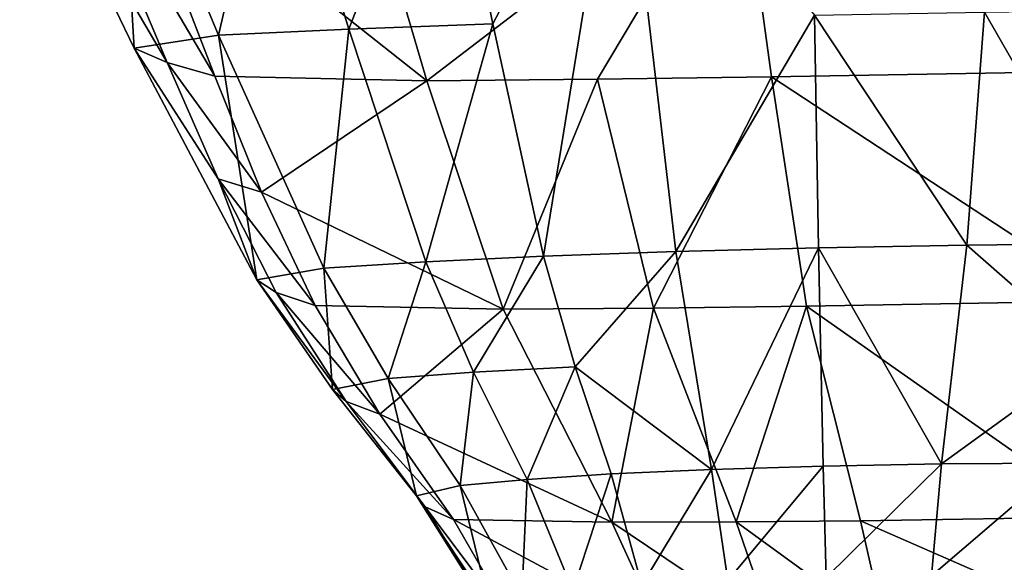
# Model space of a CAD drawing. Header units: millimetres. Extents: x 29 to 339, y 29 to 1104.
# Tile 250 of 256: x 175.18 to 187.34, y 1053.69 to 1060.39. Entities that reach past the tile are written whole.
import ezdxf

# ---------------------------------------------------------------- set-up
doc = ezdxf.new("R2010")
doc.units = ezdxf.units.MM
doc.header["$LTSCALE"] = 25.4
doc.layers.get('0').update_dxf_attribs({"true_color": 0xff5454})

# ---------------------------------------------------------------- blocks, each defined once
blk = doc.blocks.new('PATIO-10105.STL')
at = {"color": 18, "true_color": 0x000000}
mesh = blk.add_polyface(dxfattribs=at)
corners = [(180.41, 1063.281, 10.675), (179.247, 1060.271, 11.698), (178.341, 1063.213, 11.813)]
mesh.append_faces([[corners[k] for k in face] for face in [(0, 1, 2)]], dxfattribs={"color": 18})
mesh = blk.add_polyface(dxfattribs=at)
corners = [(181.024, 1060.338, 10.573), (179.247, 1060.271, 11.698), (180.41, 1063.281, 10.675)]
mesh.append_faces([[corners[k] for k in face] for face in [(0, 1, 2)]], dxfattribs={"color": 18})
mesh = blk.add_polyface(dxfattribs=at)
corners = [(182.604, 1063.342, 9.638), (181.024, 1060.338, 10.573), (180.41, 1063.281, 10.675)]
mesh.append_faces([[corners[k] for k in face] for face in [(0, 1, 2)]], dxfattribs={"color": 18})
mesh = blk.add_polyface(dxfattribs=at)
corners = [(182.604, 1063.342, 9.638), (181.648, 1057.468, 10.465), (181.024, 1060.338, 10.573)]
mesh.append_faces([[corners[k] for k in face] for face in [(0, 1, 2)]], dxfattribs={"color": 18})
mesh = blk.add_polyface(dxfattribs=at)
corners = [(183.283, 1057.526, 9.522), (181.648, 1057.468, 10.465), (182.604, 1063.342, 9.638)]
mesh.append_faces([[corners[k] for k in face] for face in [(0, 1, 2)]], dxfattribs={"color": 18})
mesh = blk.add_polyface(dxfattribs=at)
corners = [(184.993, 1060.444, 8.734), (183.283, 1057.526, 9.522), (182.604, 1063.342, 9.638)]
mesh.append_faces([[corners[k] for k in face] for face in [(0, 1, 2)]], dxfattribs={"color": 18})
mesh = blk.add_polyface(dxfattribs=at)
corners = [(178.341, 1063.213, 11.813), (177.638, 1060.197, 12.903), (176.41, 1063.139, 13.015)]
mesh.append_faces([[corners[k] for k in face] for face in [(0, 1, 2)]], dxfattribs={"color": 18})
mesh = blk.add_polyface(dxfattribs=at)
corners = [(179.247, 1060.271, 11.698), (177.638, 1060.197, 12.903), (178.341, 1063.213, 11.813)]
mesh.append_faces([[corners[k] for k in face] for face in [(0, 1, 2)]], dxfattribs={"color": 18})
mesh = blk.add_polyface(dxfattribs=at)
corners = [(176.41, 1063.139, 13.015), (176.598, 1060.036, 15.416), (175.184, 1062.96, 15.809)]
mesh.append_faces([[corners[k] for k in face] for face in [(0, 1, 2)]], dxfattribs={"color": 18})
mesh = blk.add_polyface(dxfattribs=at)
corners = [(176.41, 1063.139, 13.015), (177.638, 1060.197, 12.903), (176.598, 1060.036, 15.416)]
mesh.append_faces([[corners[k] for k in face] for face in [(0, 1, 2)]], dxfattribs={"color": 18})
mesh = blk.add_polyface(dxfattribs=at)
corners = [(175.184, 1062.96, 15.809), (177.005, 1059.86, 18.095), (175.78, 1062.765, 18.774)]
mesh.append_faces([[corners[k] for k in face] for face in [(0, 1, 2)]], dxfattribs={"color": 18})
mesh = blk.add_polyface(dxfattribs=at)
corners = [(175.184, 1062.96, 15.809), (176.598, 1060.036, 15.416), (177.005, 1059.86, 18.095)]
mesh.append_faces([[corners[k] for k in face] for face in [(0, 1, 2)]], dxfattribs={"color": 18})
mesh = blk.add_polyface(dxfattribs=at)
corners = [(175.78, 1062.765, 18.774), (177.592, 1059.69, 20.635), (176.472, 1062.589, 21.416)]
mesh.append_faces([[corners[k] for k in face] for face in [(0, 1, 2)]], dxfattribs={"color": 18})
mesh = blk.add_polyface(dxfattribs=at)
corners = [(175.78, 1062.765, 18.774), (177.005, 1059.86, 18.095), (177.592, 1059.69, 20.635)]
mesh.append_faces([[corners[k] for k in face] for face in [(0, 1, 2)]], dxfattribs={"color": 18})
mesh = blk.add_polyface(dxfattribs=at)
corners = [(188.844, 1062.678, 19.583), (184.064, 1062.588, 21.161), (188.781, 1059.758, 19.125)]
mesh.append_faces([[corners[k] for k in face] for face in [(0, 1, 2)]], dxfattribs={"color": 18})
mesh = blk.add_polyface(dxfattribs=at)
corners = [(180.208, 1059.631, 21.453), (179.362, 1062.517, 22.415), (176.472, 1062.589, 21.416)]
mesh.append_faces([[corners[k] for k in face] for face in [(0, 1, 2)]], dxfattribs={"color": 18})
mesh = blk.add_polyface(dxfattribs=at)
corners = [(180.208, 1059.631, 21.453), (176.472, 1062.589, 21.416), (177.592, 1059.69, 20.635)]
mesh.append_faces([[corners[k] for k in face] for face in [(0, 1, 2)]], dxfattribs={"color": 18})
mesh = blk.add_polyface(dxfattribs=at)
corners = [(184.064, 1062.588, 21.161), (179.362, 1062.517, 22.415), (180.208, 1059.631, 21.453)]
mesh.append_faces([[corners[k] for k in face] for face in [(0, 1, 2)]], dxfattribs={"color": 18})
mesh = blk.add_polyface(dxfattribs=at)
corners = [(184.064, 1062.588, 21.161), (180.208, 1059.631, 21.453), (182.316, 1059.654, 21.022)]
mesh.append_faces([[corners[k] for k in face] for face in [(0, 1, 2)]], dxfattribs={"color": 18})
mesh = blk.add_polyface(dxfattribs=at)
corners = [(184.462, 1059.683, 20.486), (184.064, 1062.588, 21.161), (182.316, 1059.654, 21.022)]
mesh.append_faces([[corners[k] for k in face] for face in [(0, 1, 2)]], dxfattribs={"color": 18})
mesh = blk.add_polyface(dxfattribs=at)
corners = [(188.781, 1059.758, 19.125), (184.064, 1062.588, 21.161), (184.462, 1059.683, 20.486)]
mesh.append_faces([[corners[k] for k in face] for face in [(0, 1, 2)]], dxfattribs={"color": 18})
mesh = blk.add_polyface(dxfattribs=at)
corners = [(189.204, 1060.507, 7.543), (188.73, 1057.625, 7.841), (187.089, 1060.482, 8.046)]
mesh.append_faces([[corners[k] for k in face] for face in [(0, 1, 2)]], dxfattribs={"color": 18})
mesh = blk.add_polyface(dxfattribs=at)
corners = [(185.044, 1057.572, 8.763), (183.283, 1057.526, 9.522), (184.993, 1060.444, 8.734)]
mesh.append_faces([[corners[k] for k in face] for face in [(0, 1, 2)]], dxfattribs={"color": 18})
mesh = blk.add_polyface(dxfattribs=at)
corners = [(187.089, 1060.482, 8.046), (186.875, 1057.606, 8.191), (184.993, 1060.444, 8.734)]
mesh.append_faces([[corners[k] for k in face] for face in [(0, 1, 2)]], dxfattribs={"color": 18})
mesh = blk.add_polyface(dxfattribs=at)
corners = [(186.875, 1057.606, 8.191), (185.044, 1057.572, 8.763), (184.993, 1060.444, 8.734)]
mesh.append_faces([[corners[k] for k in face] for face in [(0, 1, 2)]], dxfattribs={"color": 18})
mesh = blk.add_polyface(dxfattribs=at)
corners = [(188.73, 1057.625, 7.841), (186.875, 1057.606, 8.191), (187.089, 1060.482, 8.046)]
mesh.append_faces([[corners[k] for k in face] for face in [(0, 1, 2)]], dxfattribs={"color": 18})
mesh = blk.add_polyface(dxfattribs=at)
corners = [(179.247, 1060.271, 11.698), (178.937, 1057.323, 12.765), (177.638, 1060.197, 12.903)]
mesh.append_faces([[corners[k] for k in face] for face in [(0, 1, 2)]], dxfattribs={"color": 18})
mesh = blk.add_polyface(dxfattribs=at)
corners = [(180.195, 1057.399, 11.566), (178.937, 1057.323, 12.765), (179.247, 1060.271, 11.698)]
mesh.append_faces([[corners[k] for k in face] for face in [(0, 1, 2)]], dxfattribs={"color": 18})
mesh = blk.add_polyface(dxfattribs=at)
corners = [(181.024, 1060.338, 10.573), (180.195, 1057.399, 11.566), (179.247, 1060.271, 11.698)]
mesh.append_faces([[corners[k] for k in face] for face in [(0, 1, 2)]], dxfattribs={"color": 18})
mesh = blk.add_polyface(dxfattribs=at)
corners = [(181.648, 1057.468, 10.465), (180.195, 1057.399, 11.566), (181.024, 1060.338, 10.573)]
mesh.append_faces([[corners[k] for k in face] for face in [(0, 1, 2)]], dxfattribs={"color": 18})
mesh = blk.add_polyface(dxfattribs=at)
corners = [(177.638, 1060.197, 12.903), (178.112, 1057.179, 14.989), (176.598, 1060.036, 15.416)]
mesh.append_faces([[corners[k] for k in face] for face in [(0, 1, 2)]], dxfattribs={"color": 18})
mesh = blk.add_polyface(dxfattribs=at)
corners = [(177.638, 1060.197, 12.903), (178.937, 1057.323, 12.765), (178.112, 1057.179, 14.989)]
mesh.append_faces([[corners[k] for k in face] for face in [(0, 1, 2)]], dxfattribs={"color": 18})
mesh = blk.add_polyface(dxfattribs=at)
corners = [(176.598, 1060.036, 15.416), (177.634, 1058.423, 17.751), (177.005, 1059.86, 18.095)]
mesh.append_faces([[corners[k] for k in face] for face in [(0, 1, 2)]], dxfattribs={"color": 18})
mesh = blk.add_polyface(dxfattribs=at)
corners = [(176.598, 1060.036, 15.416), (178.112, 1057.179, 14.989), (177.634, 1058.423, 17.751)]
mesh.append_faces([[corners[k] for k in face] for face in [(0, 1, 2)]], dxfattribs={"color": 18})
mesh = blk.add_polyface(dxfattribs=at)
corners = [(177.005, 1059.86, 18.095), (178.169, 1058.257, 20.239), (177.592, 1059.69, 20.635)]
mesh.append_faces([[corners[k] for k in face] for face in [(0, 1, 2)]], dxfattribs={"color": 18})
mesh = blk.add_polyface(dxfattribs=at)
corners = [(177.005, 1059.86, 18.095), (177.634, 1058.423, 17.751), (178.169, 1058.257, 20.239)]
mesh.append_faces([[corners[k] for k in face] for face in [(0, 1, 2)]], dxfattribs={"color": 18})
mesh = blk.add_polyface(dxfattribs=at)
corners = [(188.781, 1059.758, 19.125), (184.462, 1059.683, 20.486), (188.673, 1056.916, 18.698)]
mesh.append_faces([[corners[k] for k in face] for face in [(0, 1, 2)]], dxfattribs={"color": 18})
mesh = blk.add_polyface(dxfattribs=at)
corners = [(180.208, 1059.631, 21.453), (177.592, 1059.69, 20.635), (178.169, 1058.257, 20.239)]
mesh.append_faces([[corners[k] for k in face] for face in [(0, 1, 2)]], dxfattribs={"color": 18})
mesh = blk.add_polyface(dxfattribs=at)
corners = [(182.316, 1059.654, 21.022), (180.208, 1059.631, 21.453), (181.149, 1056.814, 20.467)]
mesh.append_faces([[corners[k] for k in face] for face in [(0, 1, 2)]], dxfattribs={"color": 18})
mesh = blk.add_polyface(dxfattribs=at)
corners = [(183.007, 1056.829, 20.199), (182.316, 1059.654, 21.022), (181.149, 1056.814, 20.467)]
mesh.append_faces([[corners[k] for k in face] for face in [(0, 1, 2)]], dxfattribs={"color": 18})
mesh = blk.add_polyface(dxfattribs=at)
corners = [(184.462, 1059.683, 20.486), (182.316, 1059.654, 21.022), (183.007, 1056.829, 20.199)]
mesh.append_faces([[corners[k] for k in face] for face in [(0, 1, 2)]], dxfattribs={"color": 18})
mesh = blk.add_polyface(dxfattribs=at)
corners = [(184.894, 1056.851, 19.812), (184.462, 1059.683, 20.486), (183.007, 1056.829, 20.199)]
mesh.append_faces([[corners[k] for k in face] for face in [(0, 1, 2)]], dxfattribs={"color": 18})
mesh = blk.add_polyface(dxfattribs=at)
corners = [(188.673, 1056.916, 18.698), (184.462, 1059.683, 20.486), (184.894, 1056.851, 19.812)]
mesh.append_faces([[corners[k] for k in face] for face in [(0, 1, 2)]], dxfattribs={"color": 18})
mesh = blk.add_polyface(dxfattribs=at)
corners = [(181.149, 1056.814, 20.467), (180.208, 1059.631, 21.453), (178.169, 1058.257, 20.239)]
mesh.append_faces([[corners[k] for k in face] for face in [(0, 1, 2)]], dxfattribs={"color": 18})
mesh = blk.add_polyface(dxfattribs=at)
corners = [(177.634, 1058.423, 17.751), (178.829, 1056.86, 19.817), (178.169, 1058.257, 20.239)]
mesh.append_faces([[corners[k] for k in face] for face in [(0, 1, 2)]], dxfattribs={"color": 18})
mesh = blk.add_polyface(dxfattribs=at)
corners = [(177.634, 1058.423, 17.751), (178.35, 1057.022, 17.377), (178.829, 1056.86, 19.817)]
mesh.append_faces([[corners[k] for k in face] for face in [(0, 1, 2)]], dxfattribs={"color": 18})
mesh = blk.add_polyface(dxfattribs=at)
corners = [(177.634, 1058.423, 17.751), (178.112, 1057.179, 14.989), (178.35, 1057.022, 17.377)]
mesh.append_faces([[corners[k] for k in face] for face in [(0, 1, 2)]], dxfattribs={"color": 18})
mesh = blk.add_polyface(dxfattribs=at)
corners = [(181.149, 1056.814, 20.467), (178.169, 1058.257, 20.239), (178.829, 1056.86, 19.817)]
mesh.append_faces([[corners[k] for k in face] for face in [(0, 1, 2)]], dxfattribs={"color": 18})
mesh = blk.add_polyface(dxfattribs=at)
corners = [(185.044, 1057.572, 8.763), (183.722, 1054.838, 9.425), (183.283, 1057.526, 9.522)]
mesh.append_faces([[corners[k] for k in face] for face in [(0, 1, 2)]], dxfattribs={"color": 18})
mesh = blk.add_polyface(dxfattribs=at)
corners = [(185.101, 1054.878, 8.789), (183.722, 1054.838, 9.425), (185.044, 1057.572, 8.763)]
mesh.append_faces([[corners[k] for k in face] for face in [(0, 1, 2)]], dxfattribs={"color": 18})
mesh = blk.add_polyface(dxfattribs=at)
corners = [(186.875, 1057.606, 8.191), (186.562, 1054.905, 8.371), (185.044, 1057.572, 8.763)]
mesh.append_faces([[corners[k] for k in face] for face in [(0, 1, 2)]], dxfattribs={"color": 18})
mesh = blk.add_polyface(dxfattribs=at)
corners = [(186.562, 1054.905, 8.371), (185.101, 1054.878, 8.789), (185.044, 1057.572, 8.763)]
mesh.append_faces([[corners[k] for k in face] for face in [(0, 1, 2)]], dxfattribs={"color": 18})
mesh = blk.add_polyface(dxfattribs=at)
corners = [(188.414, 1056.251, 8.02), (186.562, 1054.905, 8.371), (186.875, 1057.606, 8.191)]
mesh.append_faces([[corners[k] for k in face] for face in [(0, 1, 2)]], dxfattribs={"color": 18})
mesh = blk.add_polyface(dxfattribs=at)
corners = [(188.73, 1057.625, 7.841), (188.414, 1056.251, 8.02), (186.875, 1057.606, 8.191)]
mesh.append_faces([[corners[k] for k in face] for face in [(0, 1, 2)]], dxfattribs={"color": 18})
mesh = blk.add_polyface(dxfattribs=at)
corners = [(181.648, 1057.468, 10.465), (180.784, 1056.036, 11.458), (180.195, 1057.399, 11.566)]
mesh.append_faces([[corners[k] for k in face] for face in [(0, 1, 2)]], dxfattribs={"color": 18})
mesh = blk.add_polyface(dxfattribs=at)
corners = [(182.04, 1056.105, 10.383), (180.784, 1056.036, 11.458), (181.648, 1057.468, 10.465)]
mesh.append_faces([[corners[k] for k in face] for face in [(0, 1, 2)]], dxfattribs={"color": 18})
mesh = blk.add_polyface(dxfattribs=at)
corners = [(183.283, 1057.526, 9.522), (182.04, 1056.105, 10.383), (181.648, 1057.468, 10.465)]
mesh.append_faces([[corners[k] for k in face] for face in [(0, 1, 2)]], dxfattribs={"color": 18})
mesh = blk.add_polyface(dxfattribs=at)
corners = [(183.722, 1054.838, 9.425), (182.04, 1056.105, 10.383), (183.283, 1057.526, 9.522)]
mesh.append_faces([[corners[k] for k in face] for face in [(0, 1, 2)]], dxfattribs={"color": 18})
mesh = blk.add_polyface(dxfattribs=at)
corners = [(180.195, 1057.399, 11.566), (179.732, 1055.959, 12.644), (178.937, 1057.323, 12.765)]
mesh.append_faces([[corners[k] for k in face] for face in [(0, 1, 2)]], dxfattribs={"color": 18})
mesh = blk.add_polyface(dxfattribs=at)
corners = [(180.195, 1057.399, 11.566), (180.784, 1056.036, 11.458), (179.732, 1055.959, 12.644)]
mesh.append_faces([[corners[k] for k in face] for face in [(0, 1, 2)]], dxfattribs={"color": 18})
mesh = blk.add_polyface(dxfattribs=at)
corners = [(178.937, 1057.323, 12.765), (179.044, 1055.824, 14.713), (178.112, 1057.179, 14.989)]
mesh.append_faces([[corners[k] for k in face] for face in [(0, 1, 2)]], dxfattribs={"color": 18})
mesh = blk.add_polyface(dxfattribs=at)
corners = [(178.937, 1057.323, 12.765), (179.732, 1055.959, 12.644), (179.044, 1055.824, 14.713)]
mesh.append_faces([[corners[k] for k in face] for face in [(0, 1, 2)]], dxfattribs={"color": 18})
mesh = blk.add_polyface(dxfattribs=at)
corners = [(178.112, 1057.179, 14.989), (179.044, 1055.824, 14.713), (179.211, 1055.677, 16.954)]
mesh.append_faces([[corners[k] for k in face] for face in [(0, 1, 2)]], dxfattribs={"color": 18})
mesh = blk.add_polyface(dxfattribs=at)
corners = [(178.112, 1057.179, 14.989), (179.211, 1055.677, 16.954), (178.35, 1057.022, 17.377)]
mesh.append_faces([[corners[k] for k in face] for face in [(0, 1, 2)]], dxfattribs={"color": 18})
mesh = blk.add_polyface(dxfattribs=at)
corners = [(178.35, 1057.022, 17.377), (179.628, 1055.518, 19.348), (178.829, 1056.86, 19.817)]
mesh.append_faces([[corners[k] for k in face] for face in [(0, 1, 2)]], dxfattribs={"color": 18})
mesh = blk.add_polyface(dxfattribs=at)
corners = [(178.35, 1057.022, 17.377), (179.211, 1055.677, 16.954), (179.628, 1055.518, 19.348)]
mesh.append_faces([[corners[k] for k in face] for face in [(0, 1, 2)]], dxfattribs={"color": 18})
mesh = blk.add_polyface(dxfattribs=at)
corners = [(181.149, 1056.814, 20.467), (178.829, 1056.86, 19.817), (179.628, 1055.518, 19.348)]
mesh.append_faces([[corners[k] for k in face] for face in [(0, 1, 2)]], dxfattribs={"color": 18})
mesh = blk.add_polyface(dxfattribs=at)
corners = [(184.894, 1056.851, 19.812), (183.007, 1056.829, 20.199), (184.025, 1054.189, 19.279)]
mesh.append_faces([[corners[k] for k in face] for face in [(0, 1, 2)]], dxfattribs={"color": 18})
mesh = blk.add_polyface(dxfattribs=at)
corners = [(185.562, 1054.201, 19.074), (184.894, 1056.851, 19.812), (184.025, 1054.189, 19.279)]
mesh.append_faces([[corners[k] for k in face] for face in [(0, 1, 2)]], dxfattribs={"color": 18})
mesh = blk.add_polyface(dxfattribs=at)
corners = [(188.673, 1056.916, 18.698), (184.894, 1056.851, 19.812), (188.591, 1054.251, 18.287)]
mesh.append_faces([[corners[k] for k in face] for face in [(0, 1, 2)]], dxfattribs={"color": 18})
mesh = blk.add_polyface(dxfattribs=at)
corners = [(188.591, 1054.251, 18.287), (184.894, 1056.851, 19.812), (185.562, 1054.201, 19.074)]
mesh.append_faces([[corners[k] for k in face] for face in [(0, 1, 2)]], dxfattribs={"color": 18})
mesh = blk.add_polyface(dxfattribs=at)
corners = [(182.493, 1054.185, 19.352), (181.149, 1056.814, 20.467), (179.628, 1055.518, 19.348)]
mesh.append_faces([[corners[k] for k in face] for face in [(0, 1, 2)]], dxfattribs={"color": 18})
mesh = blk.add_polyface(dxfattribs=at)
corners = [(183.007, 1056.829, 20.199), (181.149, 1056.814, 20.467), (182.493, 1054.185, 19.352)]
mesh.append_faces([[corners[k] for k in face] for face in [(0, 1, 2)]], dxfattribs={"color": 18})
mesh = blk.add_polyface(dxfattribs=at)
corners = [(184.025, 1054.189, 19.279), (183.007, 1056.829, 20.199), (182.493, 1054.185, 19.352)]
mesh.append_faces([[corners[k] for k in face] for face in [(0, 1, 2)]], dxfattribs={"color": 18})
mesh = blk.add_polyface(dxfattribs=at)
corners = [(188.414, 1056.251, 8.02), (188.06, 1054.914, 8.212), (186.562, 1054.905, 8.371)]
mesh.append_faces([[corners[k] for k in face] for face in [(0, 1, 2)]], dxfattribs={"color": 18})
mesh = blk.add_polyface(dxfattribs=at)
corners = [(180.784, 1056.036, 11.458), (180.618, 1054.638, 12.49), (179.732, 1055.959, 12.644)]
mesh.append_faces([[corners[k] for k in face] for face in [(0, 1, 2)]], dxfattribs={"color": 18})
mesh = blk.add_polyface(dxfattribs=at)
corners = [(180.784, 1056.036, 11.458), (181.446, 1054.714, 11.323), (180.618, 1054.638, 12.49)]
mesh.append_faces([[corners[k] for k in face] for face in [(0, 1, 2)]], dxfattribs={"color": 18})
mesh = blk.add_polyface(dxfattribs=at)
corners = [(182.04, 1056.105, 10.383), (181.446, 1054.714, 11.323), (180.784, 1056.036, 11.458)]
mesh.append_faces([[corners[k] for k in face] for face in [(0, 1, 2)]], dxfattribs={"color": 18})
mesh = blk.add_polyface(dxfattribs=at)
corners = [(182.485, 1054.782, 10.28), (181.446, 1054.714, 11.323), (182.04, 1056.105, 10.383)]
mesh.append_faces([[corners[k] for k in face] for face in [(0, 1, 2)]], dxfattribs={"color": 18})
mesh = blk.add_polyface(dxfattribs=at)
corners = [(183.722, 1054.838, 9.425), (182.485, 1054.782, 10.28), (182.04, 1056.105, 10.383)]
mesh.append_faces([[corners[k] for k in face] for face in [(0, 1, 2)]], dxfattribs={"color": 18})
mesh = blk.add_polyface(dxfattribs=at)
corners = [(179.732, 1055.959, 12.644), (180.083, 1054.512, 14.4), (179.044, 1055.824, 14.713)]
mesh.append_faces([[corners[k] for k in face] for face in [(0, 1, 2)]], dxfattribs={"color": 18})
mesh = blk.add_polyface(dxfattribs=at)
corners = [(179.732, 1055.959, 12.644), (180.618, 1054.638, 12.49), (180.083, 1054.512, 14.4)]
mesh.append_faces([[corners[k] for k in face] for face in [(0, 1, 2)]], dxfattribs={"color": 18})
mesh = blk.add_polyface(dxfattribs=at)
corners = [(179.044, 1055.824, 14.713), (180.083, 1054.512, 14.4), (180.187, 1054.375, 16.49)]
mesh.append_faces([[corners[k] for k in face] for face in [(0, 1, 2)]], dxfattribs={"color": 18})
mesh = blk.add_polyface(dxfattribs=at)
corners = [(179.044, 1055.824, 14.713), (180.187, 1054.375, 16.49), (179.211, 1055.677, 16.954)]
mesh.append_faces([[corners[k] for k in face] for face in [(0, 1, 2)]], dxfattribs={"color": 18})
mesh = blk.add_polyface(dxfattribs=at)
corners = [(179.211, 1055.677, 16.954), (180.187, 1054.375, 16.49), (180.538, 1054.219, 18.843)]
mesh.append_faces([[corners[k] for k in face] for face in [(0, 1, 2)]], dxfattribs={"color": 18})
mesh = blk.add_polyface(dxfattribs=at)
corners = [(179.211, 1055.677, 16.954), (180.538, 1054.219, 18.843), (179.628, 1055.518, 19.348)]
mesh.append_faces([[corners[k] for k in face] for face in [(0, 1, 2)]], dxfattribs={"color": 18})
mesh = blk.add_polyface(dxfattribs=at)
corners = [(182.493, 1054.185, 19.352), (179.628, 1055.518, 19.348), (180.538, 1054.219, 18.843)]
mesh.append_faces([[corners[k] for k in face] for face in [(0, 1, 2)]], dxfattribs={"color": 18})
mesh = blk.add_polyface(dxfattribs=at)
corners = [(186.562, 1054.905, 8.371), (185.136, 1053.503, 8.791), (185.101, 1054.878, 8.789)]
mesh.append_faces([[corners[k] for k in face] for face in [(0, 1, 2)]], dxfattribs={"color": 18})
mesh = blk.add_polyface(dxfattribs=at)
corners = [(186.562, 1054.905, 8.371), (186.436, 1053.526, 8.442), (185.136, 1053.503, 8.791)]
mesh.append_faces([[corners[k] for k in face] for face in [(0, 1, 2)]], dxfattribs={"color": 18})
mesh = blk.add_polyface(dxfattribs=at)
corners = [(188.06, 1054.914, 8.212), (187.777, 1053.53, 8.369), (186.436, 1053.526, 8.442)]
mesh.append_faces([[corners[k] for k in face] for face in [(0, 1, 2)]], dxfattribs={"color": 18})
mesh = blk.add_polyface(dxfattribs=at)
corners = [(188.06, 1054.914, 8.212), (186.436, 1053.526, 8.442), (186.562, 1054.905, 8.371)]
mesh.append_faces([[corners[k] for k in face] for face in [(0, 1, 2)]], dxfattribs={"color": 18})
mesh = blk.add_polyface(dxfattribs=at)
corners = [(182.485, 1054.782, 10.28), (182.011, 1053.344, 11.216), (181.446, 1054.714, 11.323)]
mesh.append_faces([[corners[k] for k in face] for face in [(0, 1, 2)]], dxfattribs={"color": 18})
mesh = blk.add_polyface(dxfattribs=at)
corners = [(182.485, 1054.782, 10.28), (182.862, 1053.411, 10.194), (182.011, 1053.344, 11.216)]
mesh.append_faces([[corners[k] for k in face] for face in [(0, 1, 2)]], dxfattribs={"color": 18})
mesh = blk.add_polyface(dxfattribs=at)
corners = [(183.722, 1054.838, 9.425), (182.862, 1053.411, 10.194), (182.485, 1054.782, 10.28)]
mesh.append_faces([[corners[k] for k in face] for face in [(0, 1, 2)]], dxfattribs={"color": 18})
mesh = blk.add_polyface(dxfattribs=at)
corners = [(183.923, 1053.465, 9.375), (182.862, 1053.411, 10.194), (183.722, 1054.838, 9.425)]
mesh.append_faces([[corners[k] for k in face] for face in [(0, 1, 2)]], dxfattribs={"color": 18})
mesh = blk.add_polyface(dxfattribs=at)
corners = [(185.101, 1054.878, 8.789), (183.923, 1053.465, 9.375), (183.722, 1054.838, 9.425)]
mesh.append_faces([[corners[k] for k in face] for face in [(0, 1, 2)]], dxfattribs={"color": 18})
mesh = blk.add_polyface(dxfattribs=at)
corners = [(185.136, 1053.503, 8.791), (183.923, 1053.465, 9.375), (185.101, 1054.878, 8.789)]
mesh.append_faces([[corners[k] for k in face] for face in [(0, 1, 2)]], dxfattribs={"color": 18})
mesh = blk.add_polyface(dxfattribs=at)
corners = [(181.446, 1054.714, 11.323), (181.382, 1053.267, 12.374), (180.618, 1054.638, 12.49)]
mesh.append_faces([[corners[k] for k in face] for face in [(0, 1, 2)]], dxfattribs={"color": 18})
mesh = blk.add_polyface(dxfattribs=at)
corners = [(181.446, 1054.714, 11.323), (182.011, 1053.344, 11.216), (181.382, 1053.267, 12.374)]
mesh.append_faces([[corners[k] for k in face] for face in [(0, 1, 2)]], dxfattribs={"color": 18})
mesh = blk.add_polyface(dxfattribs=at)
corners = [(180.618, 1054.638, 12.49), (180.981, 1053.151, 14.134), (180.083, 1054.512, 14.4)]
mesh.append_faces([[corners[k] for k in face] for face in [(0, 1, 2)]], dxfattribs={"color": 18})
mesh = blk.add_polyface(dxfattribs=at)
corners = [(180.618, 1054.638, 12.49), (181.382, 1053.267, 12.374), (180.981, 1053.151, 14.134)]
mesh.append_faces([[corners[k] for k in face] for face in [(0, 1, 2)]], dxfattribs={"color": 18})
mesh = blk.add_polyface(dxfattribs=at)
corners = [(180.083, 1054.512, 14.4), (180.981, 1053.151, 14.134), (181.02, 1053.023, 16.078)]
mesh.append_faces([[corners[k] for k in face] for face in [(0, 1, 2)]], dxfattribs={"color": 18})
mesh = blk.add_polyface(dxfattribs=at)
corners = [(180.083, 1054.512, 14.4), (181.02, 1053.023, 16.078), (180.187, 1054.375, 16.49)]
mesh.append_faces([[corners[k] for k in face] for face in [(0, 1, 2)]], dxfattribs={"color": 18})
mesh = blk.add_polyface(dxfattribs=at)
corners = [(180.187, 1054.375, 16.49), (181.02, 1053.023, 16.078), (181.317, 1052.871, 18.385)]
mesh.append_faces([[corners[k] for k in face] for face in [(0, 1, 2)]], dxfattribs={"color": 18})
mesh = blk.add_polyface(dxfattribs=at)
corners = [(180.187, 1054.375, 16.49), (181.317, 1052.871, 18.385), (180.538, 1054.219, 18.843)]
mesh.append_faces([[corners[k] for k in face] for face in [(0, 1, 2)]], dxfattribs={"color": 18})
mesh = blk.add_polyface(dxfattribs=at)
corners = [(183.108, 1052.842, 18.82), (180.538, 1054.219, 18.843), (181.317, 1052.871, 18.385)]
mesh.append_faces([[corners[k] for k in face] for face in [(0, 1, 2)]], dxfattribs={"color": 18})
mesh = blk.add_polyface(dxfattribs=at)
corners = [(183.108, 1052.842, 18.82), (182.493, 1054.185, 19.352), (180.538, 1054.219, 18.843)]
mesh.append_faces([[corners[k] for k in face] for face in [(0, 1, 2)]], dxfattribs={"color": 18})
mesh = blk.add_polyface(dxfattribs=at)
corners = [(184.492, 1052.84, 18.838), (184.025, 1054.189, 19.279), (182.493, 1054.185, 19.352)]
mesh.append_faces([[corners[k] for k in face] for face in [(0, 1, 2)]], dxfattribs={"color": 18})
mesh = blk.add_polyface(dxfattribs=at)
corners = [(184.492, 1052.84, 18.838), (182.493, 1054.185, 19.352), (183.108, 1052.842, 18.82)]
mesh.append_faces([[corners[k] for k in face] for face in [(0, 1, 2)]], dxfattribs={"color": 18})
mesh = blk.add_polyface(dxfattribs=at)
corners = [(185.87, 1052.848, 18.72), (185.562, 1054.201, 19.074), (184.025, 1054.189, 19.279)]
mesh.append_faces([[corners[k] for k in face] for face in [(0, 1, 2)]], dxfattribs={"color": 18})
mesh = blk.add_polyface(dxfattribs=at)
corners = [(185.87, 1052.848, 18.72), (184.025, 1054.189, 19.279), (184.492, 1052.84, 18.838)]
mesh.append_faces([[corners[k] for k in face] for face in [(0, 1, 2)]], dxfattribs={"color": 18})
mesh = blk.add_polyface(dxfattribs=at)
corners = [(188.591, 1054.251, 18.287), (185.562, 1054.201, 19.074), (188.561, 1052.89, 18.082)]
mesh.append_faces([[corners[k] for k in face] for face in [(0, 1, 2)]], dxfattribs={"color": 18})
mesh = blk.add_polyface(dxfattribs=at)
corners = [(188.561, 1052.89, 18.082), (185.562, 1054.201, 19.074), (185.87, 1052.848, 18.72)]
mesh.append_faces([[corners[k] for k in face] for face in [(0, 1, 2)]], dxfattribs={"color": 18})

msp = doc.modelspace()

# ---------------------------------------------------------------- block references
at = {"color": 0}
msp.add_blockref('PATIO-10105.STL', (0, 0), dxfattribs=at)

doc.saveas('drawing.dxf')
